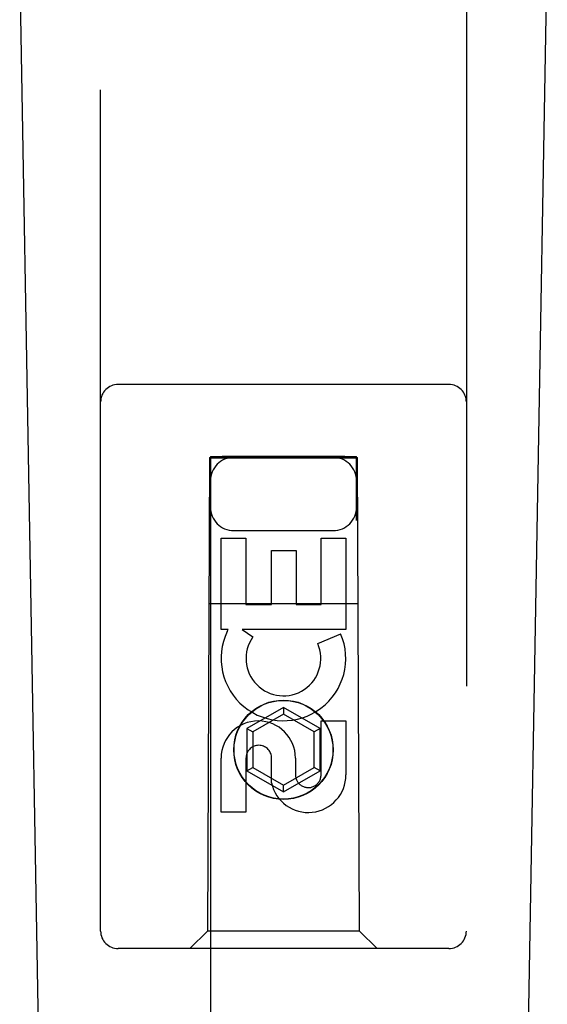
# Model space of a CAD drawing. Header units: inches. Extents: x 0 to 262, y 0 to 169.
# Tile 62 of 78: x 102.248 to 103.15, y 90.522 to 92.205. Entities that reach past the tile are written whole.
import ezdxf

# ---------------------------------------------------------------- set-up
doc = ezdxf.new("R2010")
doc.units = ezdxf.units.IN
doc.header["$LTSCALE"] = 14.384615
doc.header["$MEASUREMENT"] = 0
doc.linetypes.add('HIDDEN', pattern=[0.2, 0.1, -0.1])
doc.layers.add('MAIN_DOOR_ASSEMBLY', color=7, linetype='CONTINUOUS')

msp = doc.modelspace()

# ---------------------------------------------------------------- linework, layer by layer
at = {"layer": 'MAIN_DOOR_ASSEMBLY', "color": 8, "linetype": 'HIDDEN'}
for p, q in [((102.3865, 90.6468), (102.3865, 92.5043)), ((103.0115, 92.5043), (103.0115, 90.6468)), ((102.9815, 91.5818), (102.4165, 91.5818)), ((102.5725, 91.4568), (102.569, 90.6468)), ((102.5725, 91.4568), (102.8255, 91.4568)), ((102.574, 91.4585), (102.574, 65.4568)), ((102.5747, 91.4585), (102.5759, 91.4586)), ((102.5759, 91.4586), (102.5799, 91.4586)), ((102.5812, 91.4555), (102.5767, 91.4555)), ((102.594, 91.4555), (102.5812, 91.4555)), ((102.804, 91.4586), (102.594, 91.4586)), ((102.8058, 91.4555), (102.594, 91.4555)), ((102.804, 91.4586), (102.8169, 91.4586)), ((102.8182, 91.4555), (102.8058, 91.4555)), ((102.8169, 91.4586), (102.8213, 91.4586)), ((102.8221, 91.4555), (102.8182, 91.4555)), ((102.8233, 91.4555), (102.8221, 91.4555)), ((102.824, 65.4568), (102.824, 91.4585)), ((102.829, 90.6468), (102.8255, 91.4568)), ((102.5924, 91.3189), (102.6349, 91.3189)), ((102.5924, 91.1628), (102.5924, 91.3189)), ((102.614, 91.3318), (102.784, 91.3318)), ((102.6349, 91.3189), (102.6349, 91.2054)), ((102.7632, 91.3189), (102.8057, 91.3189)), ((102.7632, 91.2054), (102.7632, 91.3189)), ((102.8057, 91.3189), (102.8057, 91.1628)), ((102.6783, 91.2976), (102.7208, 91.2976)), ((102.6783, 91.2054), (102.6783, 91.2976)), ((102.7208, 91.2976), (102.7208, 91.2054)), ((102.5714, 91.2068), (102.8266, 91.2068)), ((102.6349, 91.2054), (102.6783, 91.2054)), ((102.7208, 91.2054), (102.7632, 91.2054)), ((102.6047, 91.1628), (102.5924, 91.1628)), ((102.6029, 91.1593), (102.6047, 91.1628)), ((102.8057, 91.1628), (102.6281, 91.1628)), ((102.6281, 91.1628), (102.6466, 91.1498)), ((102.7576, 91.1384), (102.7967, 91.1553)), ((102.699, 91.0292), (102.6365, 90.9932)), ((102.699, 91.0177), (102.6465, 90.9874)), ((102.7615, 90.9932), (102.699, 91.0292)), ((102.699, 91.0292), (102.699, 91.0177)), ((102.7515, 90.9874), (102.699, 91.0177)), ((102.7632, 91.0065), (102.8057, 91.0065)), ((102.7632, 90.9141), (102.7632, 91.0065)), ((102.8057, 91.0065), (102.8057, 90.9141)), ((102.6365, 90.9932), (102.6465, 90.9874)), ((102.6365, 90.9932), (102.6365, 90.921)), ((102.6465, 90.9874), (102.6465, 90.9268)), ((102.7615, 90.9932), (102.7515, 90.9874)), ((102.7515, 90.9268), (102.7515, 90.9874)), ((102.7615, 90.921), (102.7615, 90.9932)), ((102.6784, 90.9003), (102.6784, 90.9465)), ((102.5924, 90.8502), (102.5924, 90.9426)), ((102.6349, 90.9426), (102.6349, 90.8502)), ((102.7193, 90.9426), (102.7193, 90.9141)), ((102.6365, 90.921), (102.6465, 90.9268)), ((102.6365, 90.921), (102.699, 90.8849)), ((102.6465, 90.9268), (102.699, 90.8964)), ((102.699, 90.8964), (102.7515, 90.9268)), ((102.699, 90.8849), (102.7615, 90.921)), ((102.7615, 90.921), (102.7515, 90.9268)), ((102.699, 90.8849), (102.699, 90.8964)), ((102.6349, 90.8502), (102.5924, 90.8502)), ((102.569, 90.6468), (102.539, 90.6168)), ((102.829, 90.6468), (102.569, 90.6468)), ((102.829, 90.6468), (102.859, 90.6168)), ((102.9815, 90.6168), (102.4165, 90.6168))]:
    msp.add_line(p, q, dxfattribs=at)
at = {"layer": 'MAIN_DOOR_ASSEMBLY', "color": 7, "linetype": 'Continuous'}
for p, q in [((102.3205, 88.1948), (102.2482, 92.3341)), ((103.0775, 88.1948), (103.1498, 92.3341))]:
    msp.add_line(p, q, dxfattribs=at)
at = {"layer": 'MAIN_DOOR_ASSEMBLY', "color": 8, "linetype": 'HIDDEN'}
for points in [[(102.574, 91.4585), (102.5741, 91.4585), (102.5743, 91.4585), (102.5747, 91.4585)], [(102.5767, 91.4555), (102.5752, 91.4555), (102.5747, 91.4555), (102.5743, 91.4555), (102.5741, 91.4555), (102.574, 91.4556)], [(102.5799, 91.4586), (102.5923, 91.4586), (102.594, 91.4586)], [(102.8213, 91.4586), (102.8228, 91.4585), (102.8233, 91.4585), (102.8237, 91.4585), (102.8239, 91.4585), (102.824, 91.4585)], [(102.824, 91.4556), (102.8239, 91.4555), (102.8237, 91.4555), (102.8233, 91.4555)]]:
    msp.add_lwpolyline(points, dxfattribs=at)
for radius in [0.085, 0.0845]:
    msp.add_circle((102.699, 90.9568), radius, dxfattribs=at)
for centre, radius, start, end in [((102.4165, 91.5518), 0.03, 90, 180), ((102.9815, 91.5518), 0.03, 0, 90), ((102.614, 91.4168), 0.04, 90, 180), ((102.784, 91.4168), 0.04, 0, 90), ((102.614, 91.3718), 0.04, 180, 270), ((102.784, 91.3718), 0.04, 270, 360), ((102.6989, 91.113), 0.1065, 154.2636, 23.4027), ((102.6989, 91.113), 0.0639, 144.8895, 23.4026), ((102.6559, 90.9426), 0.0635, 0, 180), ((102.6568, 90.9426), 0.0219, 10.307, 180), ((102.7413, 90.914), 0.0644, 192.2995, 0.0775), ((102.7413, 90.9141), 0.0219, 179.9011, 360), ((102.4165, 90.6468), 0.03, 180, 270), ((102.9815, 90.6468), 0.03, 270, 360)]:
    msp.add_arc(centre, radius, start, end, dxfattribs=at)

doc.saveas('drawing.dxf')
